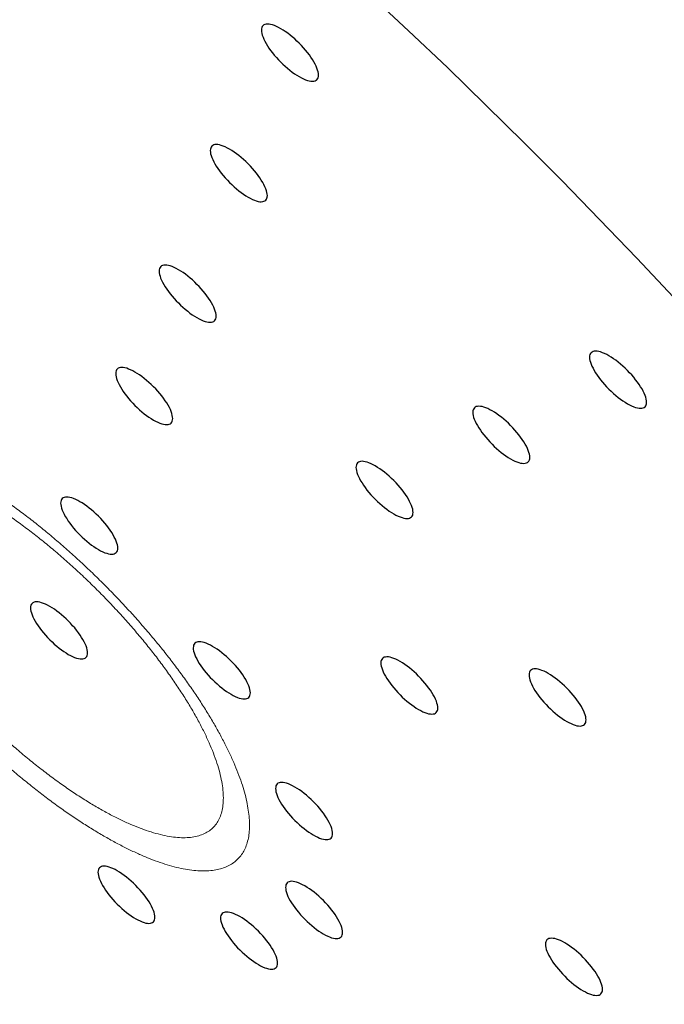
# Model space of a CAD drawing. Header units: millimetres. Extents: x 8 to 495, y 12 to 550.
# Tile 13 of 39: x 428 to 436, y 198 to 211. Entities that reach past the tile are written whole.
import ezdxf

# ---------------------------------------------------------------- set-up
doc = ezdxf.new("R2010")
doc.units = ezdxf.units.MM

msp = doc.modelspace()

# ---------------------------------------------------------------- linework, layer by layer
at = {"color": 8, "linetype": 'Continuous', "lineweight": 0, "flags": 128}
msp.add_lwpolyline([(436.515, 207.719), (436.034, 208.23), (435.547, 208.738), (435.055, 209.241), (434.559, 209.741), (434.058, 210.236), (433.553, 210.726), (433.044, 211.21), (432.532, 211.689)], dxfattribs=at)
at = {"color": 7, "linetype": 'Continuous', "lineweight": 30, "flags": 128}
for points in [[(431.369, 211.236), (431.34, 211.252), (431.313, 211.265), (431.286, 211.277), (431.261, 211.285), (431.237, 211.292), (431.216, 211.295), (431.196, 211.297), (431.178, 211.295), (431.162, 211.291), (431.148, 211.285), (431.137, 211.276), (431.128, 211.265), (431.122, 211.251), (431.118, 211.235), (431.116, 211.217), (431.118, 211.197), (431.122, 211.175), (431.128, 211.152), (431.137, 211.126), (431.148, 211.1), (431.161, 211.072), (431.177, 211.043), (431.195, 211.013), (431.215, 210.983), (431.237, 210.952), (431.26, 210.921), (431.285, 210.891), (431.312, 210.86), (431.34, 210.83), (431.368, 210.8), (431.398, 210.771), (431.428, 210.743), (431.459, 210.717), (431.49, 210.692), (431.521, 210.668), (431.551, 210.646), (431.581, 210.626), (431.611, 210.608), (431.64, 210.593), (431.668, 210.579), (431.694, 210.568), (431.719, 210.559), (431.743, 210.553), (431.765, 210.549), (431.785, 210.548), (431.803, 210.549), (431.819, 210.553), (431.832, 210.56), (431.843, 210.568), (431.852, 210.58), (431.859, 210.593), (431.863, 210.609), (431.864, 210.627), (431.863, 210.647), (431.859, 210.669), (431.852, 210.693), (431.844, 210.718), (431.833, 210.745), (431.819, 210.773), (431.803, 210.801), (431.785, 210.831), (431.765, 210.861), (431.744, 210.892), (431.72, 210.923), (431.695, 210.954), (431.668, 210.985), (431.641, 211.015), (431.612, 211.045), (431.582, 211.073), (431.552, 211.101), (431.521, 211.128), (431.491, 211.153), (431.46, 211.176), (431.429, 211.198), (431.399, 211.218), (431.369, 211.236)], [(430.699, 209.657), (430.67, 209.673), (430.643, 209.687), (430.616, 209.698), (430.591, 209.707), (430.567, 209.713), (430.545, 209.717), (430.525, 209.718), (430.507, 209.717), (430.492, 209.713), (430.478, 209.706), (430.467, 209.697), (430.458, 209.686), (430.452, 209.673), (430.448, 209.657), (430.446, 209.639), (430.448, 209.619), (430.451, 209.597), (430.458, 209.573), (430.466, 209.548), (430.478, 209.521), (430.491, 209.493), (430.507, 209.464), (430.525, 209.435), (430.545, 209.404), (430.567, 209.374), (430.59, 209.343), (430.615, 209.312), (430.642, 209.281), (430.67, 209.251), (430.698, 209.221), (430.728, 209.193), (430.758, 209.165), (430.789, 209.138), (430.82, 209.113), (430.85, 209.09), (430.881, 209.068), (430.911, 209.048), (430.941, 209.03), (430.97, 209.014), (430.998, 209), (431.024, 208.989), (431.049, 208.981), (431.073, 208.974), (431.095, 208.97), (431.115, 208.969), (431.133, 208.971), (431.148, 208.975), (431.162, 208.981), (431.173, 208.99), (431.182, 209.001), (431.189, 209.015), (431.192, 209.031), (431.194, 209.049), (431.192, 209.069), (431.189, 209.091), (431.182, 209.114), (431.174, 209.14), (431.162, 209.166), (431.149, 209.194), (431.133, 209.223), (431.115, 209.253), (431.095, 209.283), (431.073, 209.314), (431.05, 209.344), (431.025, 209.375), (430.998, 209.406), (430.971, 209.436), (430.942, 209.466), (430.912, 209.495), (430.882, 209.523), (430.851, 209.549), (430.82, 209.574), (430.79, 209.598), (430.759, 209.62), (430.729, 209.64), (430.699, 209.657)], [(430.029, 208.079), (430, 208.095), (429.972, 208.108), (429.946, 208.119), (429.921, 208.128), (429.897, 208.134), (429.875, 208.138), (429.855, 208.139), (429.837, 208.138), (429.822, 208.134), (429.808, 208.128), (429.797, 208.119), (429.788, 208.108), (429.781, 208.094), (429.778, 208.078), (429.776, 208.06), (429.778, 208.04), (429.781, 208.018), (429.788, 207.994), (429.796, 207.969), (429.808, 207.943), (429.821, 207.915), (429.837, 207.886), (429.855, 207.856), (429.875, 207.826), (429.897, 207.795), (429.92, 207.764), (429.945, 207.733), (429.972, 207.703), (429.999, 207.672), (430.028, 207.643), (430.058, 207.614), (430.088, 207.586), (430.119, 207.56), (430.15, 207.534), (430.18, 207.511), (430.211, 207.489), (430.241, 207.469), (430.271, 207.451), (430.3, 207.435), (430.327, 207.422), (430.354, 207.411), (430.379, 207.402), (430.403, 207.396), (430.425, 207.392), (430.445, 207.391), (430.463, 207.392), (430.478, 207.396), (430.492, 207.402), (430.503, 207.411), (430.512, 207.423), (430.518, 207.436), (430.522, 207.452), (430.524, 207.47), (430.522, 207.49), (430.519, 207.512), (430.512, 207.536), (430.503, 207.561), (430.492, 207.588), (430.479, 207.615), (430.463, 207.644), (430.445, 207.674), (430.425, 207.704), (430.403, 207.735), (430.38, 207.766), (430.355, 207.797), (430.328, 207.827), (430.3, 207.858), (430.272, 207.887), (430.242, 207.916), (430.212, 207.944), (430.181, 207.97), (430.15, 207.996), (430.12, 208.019), (430.089, 208.041), (430.059, 208.061), (430.029, 208.079)], [(435.668, 206.951), (435.639, 206.967), (435.611, 206.981), (435.585, 206.992), (435.559, 207.001), (435.536, 207.007), (435.514, 207.011), (435.494, 207.012), (435.476, 207.01), (435.46, 207.007), (435.447, 207), (435.435, 206.991), (435.427, 206.98), (435.42, 206.966), (435.416, 206.95), (435.415, 206.932), (435.416, 206.912), (435.42, 206.89), (435.426, 206.867), (435.435, 206.842), (435.446, 206.815), (435.46, 206.787), (435.476, 206.758), (435.493, 206.729), (435.513, 206.698), (435.535, 206.668), (435.559, 206.637), (435.584, 206.606), (435.61, 206.575), (435.638, 206.545), (435.667, 206.515), (435.696, 206.486), (435.727, 206.459), (435.757, 206.432), (435.788, 206.407), (435.819, 206.383), (435.85, 206.361), (435.88, 206.342), (435.91, 206.324), (435.938, 206.308), (435.966, 206.294), (435.993, 206.283), (436.018, 206.274), (436.041, 206.268), (436.063, 206.264), (436.083, 206.263), (436.101, 206.264), (436.117, 206.268), (436.131, 206.275), (436.142, 206.284), (436.151, 206.295), (436.157, 206.309), (436.161, 206.324), (436.162, 206.343), (436.161, 206.363), (436.157, 206.384), (436.151, 206.408), (436.142, 206.433), (436.131, 206.46), (436.117, 206.488), (436.102, 206.517), (436.084, 206.546), (436.064, 206.577), (436.042, 206.607), (436.018, 206.638), (435.993, 206.669), (435.967, 206.7), (435.939, 206.73), (435.91, 206.76), (435.881, 206.789), (435.851, 206.816), (435.82, 206.843), (435.789, 206.868), (435.758, 206.892), (435.728, 206.913), (435.697, 206.933), (435.668, 206.951)], [(429.46, 206.738), (429.431, 206.754), (429.403, 206.767), (429.377, 206.778), (429.352, 206.787), (429.328, 206.793), (429.306, 206.797), (429.286, 206.798), (429.268, 206.797), (429.252, 206.793), (429.239, 206.787), (429.227, 206.778), (429.219, 206.767), (429.212, 206.753), (429.208, 206.737), (429.207, 206.719), (429.208, 206.699), (429.212, 206.677), (429.218, 206.653), (429.227, 206.628), (429.238, 206.602), (429.252, 206.574), (429.268, 206.545), (429.286, 206.515), (429.306, 206.485), (429.327, 206.454), (429.351, 206.423), (429.376, 206.392), (429.402, 206.362), (429.43, 206.331), (429.459, 206.302), (429.489, 206.273), (429.519, 206.245), (429.549, 206.219), (429.58, 206.193), (429.611, 206.17), (429.642, 206.148), (429.672, 206.128), (429.702, 206.11), (429.73, 206.094), (429.758, 206.081), (429.785, 206.07), (429.81, 206.061), (429.833, 206.055), (429.855, 206.051), (429.875, 206.05), (429.893, 206.051), (429.909, 206.055), (429.923, 206.061), (429.934, 206.07), (429.943, 206.082), (429.949, 206.095), (429.953, 206.111), (429.954, 206.129), (429.953, 206.149), (429.949, 206.171), (429.943, 206.195), (429.934, 206.22), (429.923, 206.247), (429.91, 206.274), (429.894, 206.303), (429.876, 206.333), (429.856, 206.363), (429.834, 206.394), (429.811, 206.425), (429.785, 206.456), (429.759, 206.486), (429.731, 206.517), (429.702, 206.546), (429.673, 206.575), (429.643, 206.603), (429.612, 206.629), (429.581, 206.655), (429.55, 206.678), (429.52, 206.7), (429.489, 206.72), (429.46, 206.738)], [(434.138, 206.23), (434.109, 206.245), (434.081, 206.259), (434.055, 206.27), (434.03, 206.279), (434.006, 206.285), (433.984, 206.289), (433.964, 206.29), (433.946, 206.289), (433.93, 206.285), (433.917, 206.279), (433.906, 206.27), (433.897, 206.258), (433.89, 206.245), (433.886, 206.229), (433.885, 206.211), (433.886, 206.191), (433.89, 206.169), (433.896, 206.145), (433.905, 206.12), (433.916, 206.093), (433.93, 206.065), (433.946, 206.037), (433.964, 206.007), (433.984, 205.977), (434.005, 205.946), (434.029, 205.915), (434.054, 205.884), (434.081, 205.853), (434.108, 205.823), (434.137, 205.794), (434.167, 205.765), (434.197, 205.737), (434.228, 205.71), (434.258, 205.685), (434.289, 205.662), (434.32, 205.64), (434.35, 205.62), (434.38, 205.602), (434.409, 205.586), (434.436, 205.573), (434.463, 205.561), (434.488, 205.553), (434.512, 205.546), (434.533, 205.543), (434.553, 205.541), (434.571, 205.543), (434.587, 205.547), (434.601, 205.553), (434.612, 205.562), (434.621, 205.573), (434.627, 205.587), (434.631, 205.603), (434.632, 205.621), (434.631, 205.641), (434.627, 205.663), (434.621, 205.686), (434.612, 205.712), (434.601, 205.738), (434.588, 205.766), (434.572, 205.795), (434.554, 205.825), (434.534, 205.855), (434.512, 205.886), (434.489, 205.917), (434.464, 205.948), (434.437, 205.978), (434.409, 206.008), (434.381, 206.038), (434.351, 206.067), (434.321, 206.095), (434.29, 206.121), (434.259, 206.146), (434.228, 206.17), (434.198, 206.192), (434.168, 206.212), (434.138, 206.23)], [(432.608, 205.508), (432.579, 205.524), (432.552, 205.537), (432.525, 205.548), (432.5, 205.557), (432.476, 205.564), (432.454, 205.567), (432.434, 205.569), (432.416, 205.567), (432.401, 205.563), (432.387, 205.557), (432.376, 205.548), (432.367, 205.537), (432.361, 205.523), (432.357, 205.507), (432.355, 205.489), (432.357, 205.469), (432.36, 205.447), (432.367, 205.423), (432.375, 205.398), (432.387, 205.372), (432.4, 205.344), (432.416, 205.315), (432.434, 205.285), (432.454, 205.255), (432.476, 205.224), (432.499, 205.193), (432.524, 205.162), (432.551, 205.132), (432.579, 205.101), (432.607, 205.072), (432.637, 205.043), (432.667, 205.015), (432.698, 204.989), (432.729, 204.964), (432.759, 204.94), (432.79, 204.918), (432.82, 204.898), (432.85, 204.88), (432.879, 204.865), (432.906, 204.851), (432.933, 204.84), (432.958, 204.831), (432.982, 204.825), (433.004, 204.821), (433.024, 204.82), (433.042, 204.821), (433.057, 204.825), (433.071, 204.831), (433.082, 204.84), (433.091, 204.852), (433.098, 204.865), (433.101, 204.881), (433.103, 204.899), (433.101, 204.919), (433.098, 204.941), (433.091, 204.965), (433.083, 204.99), (433.071, 205.017), (433.058, 205.044), (433.042, 205.073), (433.024, 205.103), (433.004, 205.133), (432.982, 205.164), (432.959, 205.195), (432.934, 205.226), (432.907, 205.257), (432.88, 205.287), (432.851, 205.316), (432.821, 205.345), (432.791, 205.373), (432.76, 205.4), (432.729, 205.425), (432.699, 205.448), (432.668, 205.47), (432.638, 205.49), (432.608, 205.508)], [(428.739, 205.04), (428.71, 205.056), (428.683, 205.07), (428.656, 205.081), (428.631, 205.09), (428.607, 205.096), (428.586, 205.1), (428.566, 205.101), (428.548, 205.1), (428.532, 205.096), (428.518, 205.089), (428.507, 205.08), (428.498, 205.069), (428.492, 205.055), (428.488, 205.04), (428.486, 205.022), (428.488, 205.002), (428.492, 204.98), (428.498, 204.956), (428.507, 204.931), (428.518, 204.904), (428.531, 204.876), (428.547, 204.847), (428.565, 204.818), (428.585, 204.787), (428.607, 204.757), (428.63, 204.726), (428.655, 204.695), (428.682, 204.664), (428.71, 204.634), (428.738, 204.604), (428.768, 204.576), (428.798, 204.548), (428.829, 204.521), (428.86, 204.496), (428.891, 204.472), (428.921, 204.451), (428.951, 204.431), (428.981, 204.413), (429.01, 204.397), (429.038, 204.383), (429.064, 204.372), (429.089, 204.364), (429.113, 204.357), (429.135, 204.353), (429.155, 204.352), (429.173, 204.354), (429.189, 204.357), (429.202, 204.364), (429.213, 204.373), (429.222, 204.384), (429.229, 204.398), (429.233, 204.414), (429.234, 204.432), (429.233, 204.452), (429.229, 204.474), (429.222, 204.497), (429.214, 204.523), (429.203, 204.549), (429.189, 204.577), (429.173, 204.606), (429.155, 204.635), (429.135, 204.666), (429.114, 204.696), (429.09, 204.727), (429.065, 204.758), (429.038, 204.789), (429.011, 204.819), (428.982, 204.849), (428.952, 204.878), (428.922, 204.905), (428.891, 204.932), (428.861, 204.957), (428.83, 204.981), (428.799, 205.003), (428.769, 205.023), (428.739, 205.04)], [(428.112, 203.558), (428.123, 203.531), (428.136, 203.504), (428.152, 203.475), (428.17, 203.445), (428.19, 203.415), (428.212, 203.384), (428.235, 203.353), (428.26, 203.322), (428.287, 203.292), (428.315, 203.261), (428.343, 203.232), (428.373, 203.203), (428.403, 203.175), (428.434, 203.149), (428.465, 203.123), (428.496, 203.1), (428.526, 203.078), (428.557, 203.058), (428.586, 203.04), (428.615, 203.024), (428.643, 203.011), (428.669, 203), (428.694, 202.991), (428.718, 202.985), (428.74, 202.981), (428.76, 202.98), (428.778, 202.981), (428.794, 202.985), (428.807, 202.991), (428.818, 203), (428.827, 203.011), (428.834, 203.025), (428.838, 203.041), (428.839, 203.059), (428.838, 203.079), (428.834, 203.101), (428.828, 203.125), (428.819, 203.15), (428.808, 203.176), (428.794, 203.204), (428.778, 203.233), (428.76, 203.263), (428.74, 203.293), (428.719, 203.324), (428.695, 203.355), (428.67, 203.386), (428.643, 203.416), (428.616, 203.447), (428.587, 203.476), (428.557, 203.505), (428.527, 203.533), (428.496, 203.559), (428.466, 203.585), (428.435, 203.608), (428.404, 203.63), (428.374, 203.65), (428.344, 203.668), (428.315, 203.684), (428.288, 203.697), (428.261, 203.708), (428.236, 203.717), (428.212, 203.723), (428.191, 203.727), (428.171, 203.728), (428.153, 203.727), (428.137, 203.723), (428.123, 203.717), (428.112, 203.708), (428.103, 203.696), (428.097, 203.683), (428.093, 203.667), (428.092, 203.649), (428.093, 203.629), (428.097, 203.607), (428.103, 203.583), (428.112, 203.558)], [(430.476, 203.145), (430.447, 203.16), (430.419, 203.174), (430.393, 203.185), (430.368, 203.194), (430.344, 203.2), (430.322, 203.204), (430.302, 203.205), (430.284, 203.204), (430.268, 203.2), (430.255, 203.194), (430.244, 203.185), (430.235, 203.173), (430.228, 203.16), (430.225, 203.144), (430.223, 203.126), (430.224, 203.106), (430.228, 203.084), (430.235, 203.06), (430.243, 203.035), (430.254, 203.008), (430.268, 202.98), (430.284, 202.952), (430.302, 202.922), (430.322, 202.892), (430.343, 202.861), (430.367, 202.83), (430.392, 202.799), (430.419, 202.768), (430.446, 202.738), (430.475, 202.709), (430.505, 202.68), (430.535, 202.652), (430.566, 202.625), (430.596, 202.6), (430.627, 202.577), (430.658, 202.555), (430.688, 202.535), (430.718, 202.517), (430.747, 202.501), (430.774, 202.488), (430.801, 202.476), (430.826, 202.468), (430.85, 202.461), (430.871, 202.458), (430.891, 202.456), (430.909, 202.458), (430.925, 202.462), (430.939, 202.468), (430.95, 202.477), (430.959, 202.488), (430.965, 202.502), (430.969, 202.518), (430.971, 202.536), (430.969, 202.556), (430.965, 202.578), (430.959, 202.601), (430.95, 202.627), (430.939, 202.653), (430.926, 202.681), (430.91, 202.71), (430.892, 202.74), (430.872, 202.77), (430.85, 202.801), (430.827, 202.832), (430.802, 202.863), (430.775, 202.893), (430.747, 202.923), (430.719, 202.953), (430.689, 202.982), (430.659, 203.01), (430.628, 203.036), (430.597, 203.061), (430.566, 203.085), (430.536, 203.107), (430.506, 203.127), (430.476, 203.145)], [(432.933, 202.946), (432.904, 202.962), (432.877, 202.976), (432.85, 202.987), (432.825, 202.996), (432.801, 203.002), (432.779, 203.006), (432.76, 203.007), (432.742, 203.005), (432.726, 203.002), (432.712, 202.995), (432.701, 202.986), (432.692, 202.975), (432.686, 202.961), (432.682, 202.945), (432.68, 202.927), (432.682, 202.907), (432.685, 202.885), (432.692, 202.862), (432.701, 202.837), (432.712, 202.81), (432.725, 202.782), (432.741, 202.753), (432.759, 202.724), (432.779, 202.693), (432.801, 202.663), (432.824, 202.632), (432.849, 202.601), (432.876, 202.57), (432.904, 202.54), (432.932, 202.51), (432.962, 202.481), (432.992, 202.454), (433.023, 202.427), (433.054, 202.402), (433.085, 202.378), (433.115, 202.356), (433.145, 202.337), (433.175, 202.319), (433.204, 202.303), (433.232, 202.289), (433.258, 202.278), (433.283, 202.269), (433.307, 202.263), (433.329, 202.259), (433.349, 202.258), (433.367, 202.259), (433.383, 202.263), (433.396, 202.27), (433.407, 202.279), (433.416, 202.29), (433.423, 202.304), (433.426, 202.319), (433.428, 202.337), (433.427, 202.358), (433.423, 202.379), (433.416, 202.403), (433.408, 202.428), (433.396, 202.455), (433.383, 202.483), (433.367, 202.512), (433.349, 202.541), (433.329, 202.572), (433.307, 202.602), (433.284, 202.633), (433.259, 202.664), (433.232, 202.695), (433.205, 202.725), (433.176, 202.755), (433.146, 202.784), (433.116, 202.811), (433.085, 202.838), (433.055, 202.863), (433.024, 202.887), (432.993, 202.908), (432.963, 202.928), (432.933, 202.946)], [(434.874, 202.79), (434.846, 202.805), (434.818, 202.819), (434.791, 202.83), (434.766, 202.839), (434.743, 202.845), (434.721, 202.849), (434.701, 202.85), (434.683, 202.849), (434.667, 202.845), (434.653, 202.838), (434.642, 202.83), (434.633, 202.818), (434.627, 202.805), (434.623, 202.789), (434.622, 202.771), (434.623, 202.751), (434.627, 202.729), (434.633, 202.705), (434.642, 202.68), (434.653, 202.653), (434.667, 202.625), (434.682, 202.597), (434.7, 202.567), (434.72, 202.537), (434.742, 202.506), (434.765, 202.475), (434.791, 202.444), (434.817, 202.413), (434.845, 202.383), (434.874, 202.353), (434.903, 202.325), (434.933, 202.297), (434.964, 202.27), (434.995, 202.245), (435.026, 202.222), (435.056, 202.2), (435.087, 202.18), (435.116, 202.162), (435.145, 202.146), (435.173, 202.133), (435.199, 202.121), (435.225, 202.113), (435.248, 202.106), (435.27, 202.103), (435.29, 202.101), (435.308, 202.103), (435.324, 202.107), (435.337, 202.113), (435.349, 202.122), (435.357, 202.133), (435.364, 202.147), (435.368, 202.163), (435.369, 202.181), (435.368, 202.201), (435.364, 202.223), (435.358, 202.246), (435.349, 202.272), (435.338, 202.298), (435.324, 202.326), (435.308, 202.355), (435.29, 202.385), (435.271, 202.415), (435.249, 202.446), (435.225, 202.477), (435.2, 202.507), (435.174, 202.538), (435.146, 202.568), (435.117, 202.598), (435.087, 202.627), (435.057, 202.655), (435.027, 202.681), (434.996, 202.706), (434.965, 202.73), (434.934, 202.752), (434.904, 202.772), (434.874, 202.79)], [(431.554, 201.302), (431.525, 201.318), (431.498, 201.331), (431.471, 201.342), (431.446, 201.351), (431.422, 201.358), (431.401, 201.361), (431.381, 201.363), (431.363, 201.361), (431.347, 201.357), (431.333, 201.351), (431.322, 201.342), (431.313, 201.331), (431.307, 201.317), (431.303, 201.301), (431.301, 201.283), (431.303, 201.263), (431.307, 201.241), (431.313, 201.217), (431.322, 201.192), (431.333, 201.166), (431.346, 201.138), (431.362, 201.109), (431.38, 201.079), (431.4, 201.049), (431.422, 201.018), (431.445, 200.987), (431.47, 200.956), (431.497, 200.926), (431.525, 200.895), (431.553, 200.866), (431.583, 200.837), (431.613, 200.809), (431.644, 200.783), (431.675, 200.758), (431.706, 200.734), (431.736, 200.712), (431.766, 200.692), (431.796, 200.674), (431.825, 200.659), (431.853, 200.645), (431.879, 200.634), (431.904, 200.625), (431.928, 200.619), (431.95, 200.615), (431.97, 200.614), (431.988, 200.615), (432.004, 200.619), (432.017, 200.625), (432.028, 200.634), (432.037, 200.646), (432.044, 200.659), (432.047, 200.675), (432.049, 200.693), (432.048, 200.713), (432.044, 200.735), (432.037, 200.759), (432.029, 200.784), (432.018, 200.811), (432.004, 200.838), (431.988, 200.867), (431.97, 200.897), (431.95, 200.927), (431.929, 200.958), (431.905, 200.989), (431.88, 201.02), (431.853, 201.051), (431.826, 201.081), (431.797, 201.11), (431.767, 201.139), (431.737, 201.167), (431.706, 201.194), (431.676, 201.219), (431.645, 201.242), (431.614, 201.264), (431.584, 201.284), (431.554, 201.302)], [(429.228, 200.205), (429.199, 200.22), (429.171, 200.234), (429.145, 200.245), (429.12, 200.254), (429.096, 200.26), (429.074, 200.264), (429.054, 200.265), (429.036, 200.264), (429.02, 200.26), (429.007, 200.253), (428.996, 200.245), (428.987, 200.233), (428.98, 200.22), (428.976, 200.204), (428.975, 200.186), (428.976, 200.166), (428.98, 200.144), (428.987, 200.12), (428.995, 200.095), (429.006, 200.068), (429.02, 200.04), (429.036, 200.012), (429.054, 199.982), (429.074, 199.952), (429.095, 199.921), (429.119, 199.89), (429.144, 199.859), (429.171, 199.828), (429.198, 199.798), (429.227, 199.768), (429.257, 199.74), (429.287, 199.712), (429.318, 199.685), (429.348, 199.66), (429.379, 199.637), (429.41, 199.615), (429.44, 199.595), (429.47, 199.577), (429.499, 199.561), (429.526, 199.548), (429.553, 199.536), (429.578, 199.528), (429.602, 199.521), (429.623, 199.518), (429.643, 199.516), (429.661, 199.518), (429.677, 199.522), (429.691, 199.528), (429.702, 199.537), (429.711, 199.548), (429.717, 199.562), (429.721, 199.578), (429.722, 199.596), (429.721, 199.616), (429.717, 199.638), (429.711, 199.661), (429.702, 199.687), (429.691, 199.713), (429.678, 199.741), (429.662, 199.77), (429.644, 199.8), (429.624, 199.83), (429.602, 199.861), (429.579, 199.892), (429.554, 199.922), (429.527, 199.953), (429.499, 199.983), (429.471, 200.013), (429.441, 200.042), (429.411, 200.07), (429.38, 200.096), (429.349, 200.121), (429.318, 200.145), (429.288, 200.167), (429.258, 200.187), (429.228, 200.205)], [(431.685, 200.006), (431.656, 200.022), (431.629, 200.036), (431.602, 200.047), (431.577, 200.056), (431.553, 200.062), (431.531, 200.066), (431.511, 200.067), (431.494, 200.065), (431.478, 200.062), (431.464, 200.055), (431.453, 200.046), (431.444, 200.035), (431.438, 200.021), (431.434, 200.005), (431.432, 199.987), (431.434, 199.967), (431.437, 199.945), (431.444, 199.922), (431.453, 199.896), (431.464, 199.87), (431.477, 199.842), (431.493, 199.813), (431.511, 199.784), (431.531, 199.753), (431.553, 199.723), (431.576, 199.692), (431.601, 199.661), (431.628, 199.63), (431.656, 199.6), (431.684, 199.57), (431.714, 199.541), (431.744, 199.514), (431.775, 199.487), (431.806, 199.462), (431.837, 199.438), (431.867, 199.416), (431.897, 199.396), (431.927, 199.379), (431.956, 199.363), (431.984, 199.349), (432.01, 199.338), (432.035, 199.329), (432.059, 199.323), (432.081, 199.319), (432.101, 199.318), (432.119, 199.319), (432.135, 199.323), (432.148, 199.33), (432.159, 199.339), (432.168, 199.35), (432.175, 199.364), (432.178, 199.379), (432.18, 199.397), (432.179, 199.417), (432.175, 199.439), (432.168, 199.463), (432.16, 199.488), (432.148, 199.515), (432.135, 199.543), (432.119, 199.572), (432.101, 199.601), (432.081, 199.632), (432.059, 199.662), (432.036, 199.693), (432.011, 199.724), (431.984, 199.755), (431.957, 199.785), (431.928, 199.815), (431.898, 199.843), (431.868, 199.871), (431.837, 199.898), (431.807, 199.923), (431.776, 199.947), (431.745, 199.968), (431.715, 199.988), (431.685, 200.006)], [(430.834, 199.605), (430.805, 199.62), (430.777, 199.634), (430.751, 199.645), (430.725, 199.654), (430.702, 199.66), (430.68, 199.664), (430.66, 199.665), (430.642, 199.664), (430.626, 199.66), (430.613, 199.653), (430.601, 199.645), (430.592, 199.633), (430.586, 199.62), (430.582, 199.604), (430.581, 199.586), (430.582, 199.566), (430.586, 199.544), (430.592, 199.52), (430.601, 199.495), (430.612, 199.468), (430.626, 199.44), (430.642, 199.412), (430.659, 199.382), (430.679, 199.352), (430.701, 199.321), (430.725, 199.29), (430.75, 199.259), (430.776, 199.228), (430.804, 199.198), (430.833, 199.168), (430.862, 199.14), (430.893, 199.112), (430.923, 199.085), (430.954, 199.06), (430.985, 199.037), (431.016, 199.015), (431.046, 198.995), (431.076, 198.977), (431.104, 198.961), (431.132, 198.948), (431.159, 198.936), (431.184, 198.928), (431.207, 198.921), (431.229, 198.918), (431.249, 198.916), (431.267, 198.918), (431.283, 198.922), (431.297, 198.928), (431.308, 198.937), (431.317, 198.948), (431.323, 198.962), (431.327, 198.978), (431.328, 198.996), (431.327, 199.016), (431.323, 199.038), (431.317, 199.061), (431.308, 199.087), (431.297, 199.113), (431.283, 199.141), (431.268, 199.17), (431.25, 199.2), (431.23, 199.23), (431.208, 199.261), (431.184, 199.292), (431.159, 199.322), (431.133, 199.353), (431.105, 199.383), (431.076, 199.413), (431.047, 199.442), (431.017, 199.47), (430.986, 199.496), (430.955, 199.521), (430.924, 199.545), (430.894, 199.567), (430.863, 199.587), (430.834, 199.605)], [(435.09, 199.261), (435.061, 199.277), (435.033, 199.29), (435.007, 199.301), (434.982, 199.31), (434.958, 199.317), (434.936, 199.32), (434.916, 199.322), (434.898, 199.32), (434.882, 199.316), (434.869, 199.31), (434.857, 199.301), (434.849, 199.29), (434.842, 199.276), (434.838, 199.26), (434.837, 199.242), (434.838, 199.222), (434.842, 199.2), (434.848, 199.176), (434.857, 199.151), (434.868, 199.125), (434.882, 199.097), (434.898, 199.068), (434.916, 199.038), (434.935, 199.008), (434.957, 198.977), (434.981, 198.946), (435.006, 198.915), (435.032, 198.885), (435.06, 198.854), (435.089, 198.825), (435.119, 198.796), (435.149, 198.768), (435.179, 198.742), (435.21, 198.717), (435.241, 198.693), (435.272, 198.671), (435.302, 198.651), (435.332, 198.633), (435.36, 198.618), (435.388, 198.604), (435.415, 198.593), (435.44, 198.584), (435.463, 198.578), (435.485, 198.574), (435.505, 198.573), (435.523, 198.574), (435.539, 198.578), (435.553, 198.584), (435.564, 198.593), (435.573, 198.605), (435.579, 198.618), (435.583, 198.634), (435.584, 198.652), (435.583, 198.672), (435.579, 198.694), (435.573, 198.718), (435.564, 198.743), (435.553, 198.77), (435.54, 198.797), (435.524, 198.826), (435.506, 198.856), (435.486, 198.886), (435.464, 198.917), (435.441, 198.948), (435.415, 198.979), (435.389, 199.01), (435.361, 199.04), (435.332, 199.069), (435.303, 199.098), (435.273, 199.126), (435.242, 199.153), (435.211, 199.178), (435.18, 199.201), (435.15, 199.223), (435.119, 199.243), (435.09, 199.261)]]:
    msp.add_lwpolyline(points, dxfattribs=at)
at = {"color": 7, "linetype": 'Continuous', "lineweight": 30}
for points, knots in [([(454.98, 187.43), (454.992, 187.443), (455.041, 187.49), (455.12, 187.576), (455.218, 187.69), (455.318, 187.817), (455.419, 187.958), (455.52, 188.115), (455.615, 188.278), (455.702, 188.448), (455.786, 188.632), (455.866, 188.83), (455.94, 189.044), (456.005, 189.267), (456.062, 189.496), (456.11, 189.734), (456.146, 189.963), (456.172, 190.183), (456.191, 190.391), (456.204, 190.604), (456.212, 190.822), (456.213, 191.045), (456.209, 191.272), (456.198, 191.505), (456.181, 191.764), (456.153, 192.051), (456.114, 192.369), (456.066, 192.693), (456.007, 193.025), (455.939, 193.365), (455.861, 193.712), (455.774, 194.065), (455.684, 194.397), (455.596, 194.704), (455.51, 194.985), (455.418, 195.27), (455.322, 195.559), (455.219, 195.851), (455.111, 196.147), (454.998, 196.446), (454.882, 196.739), (454.766, 197.025), (454.65, 197.303), (454.511, 197.624), (454.349, 197.99), (454.16, 198.4), (453.962, 198.815), (453.754, 199.236), (453.537, 199.664), (453.309, 200.098), (453.073, 200.536), (452.828, 200.979), (452.573, 201.426), (452.31, 201.877), (452.038, 202.332), (451.776, 202.761), (451.524, 203.164), (451.286, 203.54), (451.041, 203.917), (450.792, 204.296), (450.536, 204.679), (450.272, 205.067), (450.001, 205.459), (449.724, 205.853), (449.443, 206.247), (449.145, 206.659), (448.829, 207.089), (448.494, 207.536), (448.153, 207.984), (447.806, 208.433), (447.454, 208.881), (447.119, 209.3), (446.804, 209.691), (446.507, 210.053), (446.208, 210.414), (445.905, 210.776), (445.598, 211.137), (445.288, 211.498), (444.975, 211.859), (444.629, 212.252), (444.25, 212.678), (443.836, 213.136), (443.418, 213.592), (442.993, 214.047), (442.564, 214.503), (442.128, 214.957), (441.689, 215.409), (441.246, 215.858), (440.798, 216.306), (440.345, 216.751), (439.89, 217.193), (439.462, 217.603), (439.06, 217.982), (438.685, 218.331), (438.31, 218.677), (437.933, 219.02), (437.528, 219.384), (437.095, 219.768), (436.634, 220.171), (436.172, 220.569), (435.707, 220.964), (435.239, 221.354), (434.769, 221.741), (434.298, 222.122), (433.826, 222.498), (433.353, 222.868), (432.879, 223.233), (432.405, 223.592), (431.962, 223.921), (431.549, 224.223), (431.167, 224.499), (430.786, 224.77), (430.406, 225.036), (429.999, 225.315), (429.568, 225.608), (429.111, 225.91), (428.656, 226.206), (428.203, 226.495), (427.751, 226.776), (427.3, 227.05), (426.853, 227.317), (426.444, 227.554), (426.073, 227.764), (425.739, 227.95), (425.408, 228.131), (425.078, 228.307), (424.749, 228.478), (424.423, 228.645), (424.099, 228.806), (423.789, 228.957), (423.491, 229.099), (423.206, 229.231), (422.881, 229.377), (422.517, 229.537), (422.117, 229.705), (421.722, 229.864), (421.331, 230.014), (420.944, 230.156), (420.563, 230.288), (420.187, 230.411), (419.847, 230.516), (419.54, 230.604), (419.267, 230.678), (418.997, 230.747), (418.731, 230.81), (418.468, 230.867), (418.209, 230.919), (417.954, 230.966), (417.711, 231.005), (417.48, 231.038), (417.261, 231.065), (417.013, 231.091), (416.738, 231.113), (416.44, 231.128), (416.149, 231.133), (415.865, 231.128), (415.588, 231.113), (415.319, 231.089), (415.057, 231.055), (414.824, 231.015), (414.617, 230.971), (414.435, 230.925), (414.258, 230.874), (414.085, 230.817), (413.917, 230.755), (413.754, 230.686), (413.596, 230.613), (413.448, 230.536), (413.31, 230.456), (413.18, 230.375), (413.037, 230.277), (412.883, 230.159), (412.733, 230.032), (412.644, 229.944), (412.606, 229.907)], [0, 0, 0, 0, 0.001627, 0.006223, 0.01082, 0.015416, 0.021039, 0.026663, 0.032288, 0.037912, 0.043534, 0.049885, 0.056239, 0.062593, 0.068948, 0.075302, 0.081652, 0.086785, 0.091919, 0.097052, 0.102185, 0.10734, 0.112495, 0.11765, 0.122804, 0.129411, 0.136019, 0.142627, 0.149234, 0.155886, 0.16254, 0.169195, 0.175847, 0.180906, 0.185966, 0.191025, 0.196084, 0.201163, 0.206244, 0.211324, 0.216403, 0.220999, 0.225596, 0.230192, 0.236764, 0.243337, 0.249911, 0.256482, 0.263168, 0.269856, 0.276543, 0.283229, 0.289962, 0.296697, 0.303433, 0.310166, 0.315648, 0.321131, 0.326615, 0.332098, 0.33758, 0.343203, 0.348827, 0.354451, 0.360075, 0.365698, 0.372049, 0.378402, 0.384757, 0.391112, 0.397465, 0.403816, 0.408949, 0.414083, 0.419216, 0.424349, 0.429503, 0.434659, 0.439814, 0.444968, 0.451574, 0.458181, 0.464788, 0.471394, 0.47808, 0.484768, 0.491456, 0.498142, 0.504876, 0.511611, 0.518347, 0.525081, 0.530535, 0.53599, 0.541446, 0.546902, 0.552356, 0.558962, 0.565569, 0.572176, 0.578782, 0.585468, 0.592156, 0.598843, 0.605529, 0.612263, 0.618999, 0.625734, 0.632468, 0.637923, 0.643378, 0.648834, 0.654289, 0.659743, 0.666358, 0.672973, 0.679589, 0.686203, 0.692864, 0.699526, 0.706188, 0.712848, 0.717908, 0.722969, 0.728029, 0.733089, 0.738169, 0.74325, 0.748331, 0.753412, 0.757985, 0.762558, 0.767131, 0.773746, 0.780361, 0.786977, 0.793591, 0.800252, 0.806914, 0.813576, 0.820236, 0.825296, 0.830357, 0.835417, 0.840477, 0.845557, 0.850638, 0.855719, 0.8608, 0.865373, 0.869946, 0.874519, 0.881126, 0.887734, 0.894342, 0.900949, 0.907601, 0.914256, 0.92091, 0.927562, 0.932621, 0.937681, 0.94274, 0.947799, 0.952879, 0.957959, 0.963039, 0.968118, 0.972714, 0.977311, 0.981907, 0.988479, 0.995052, 1, 1, 1, 1]), ([(407.043, 221.435), (407.042, 221.432), (407.039, 221.371), (407.034, 221.254), (407.029, 221.082), (407.027, 220.908), (407.028, 220.732), (407.032, 220.555), (407.038, 220.375), (407.048, 220.194), (407.06, 220.011), (407.076, 219.826), (407.094, 219.64), (407.115, 219.453), (407.139, 219.263), (407.166, 219.073), (407.196, 218.881), (407.228, 218.688), (407.263, 218.494), (407.301, 218.298), (407.342, 218.102), (407.385, 217.905), (407.432, 217.706), (407.48, 217.507), (407.532, 217.307), (407.585, 217.106), (407.642, 216.904), (407.701, 216.702), (407.762, 216.499), (407.826, 216.295), (407.892, 216.091), (407.96, 215.885), (408.031, 215.679), (408.104, 215.473), (408.18, 215.266), (408.257, 215.058), (408.337, 214.85), (408.419, 214.641), (408.504, 214.432), (408.59, 214.221), (408.679, 214.011), (408.77, 213.8), (408.863, 213.588), (408.958, 213.376), (409.055, 213.163), (409.154, 212.95), (409.255, 212.736), (409.359, 212.521), (409.464, 212.307), (409.571, 212.091), (409.681, 211.876), (409.792, 211.659), (409.905, 211.443), (410.02, 211.225), (410.137, 211.008), (410.256, 210.79), (410.377, 210.571), (410.5, 210.352), (410.624, 210.133), (410.751, 209.913), (410.879, 209.693), (411.009, 209.473), (411.141, 209.252), (411.275, 209.031), (411.41, 208.81), (411.548, 208.588), (411.687, 208.366), (411.827, 208.144), (411.97, 207.922), (412.114, 207.699), (412.26, 207.476), (412.407, 207.253), (412.556, 207.03), (412.707, 206.806), (412.859, 206.583), (413.013, 206.359), (413.169, 206.135), (413.326, 205.911), (413.485, 205.687), (413.645, 205.462), (413.807, 205.238), (413.97, 205.014), (414.135, 204.79), (414.301, 204.565), (414.469, 204.341), (414.638, 204.117), (414.809, 203.892), (414.981, 203.668), (415.154, 203.444), (415.329, 203.22), (415.505, 202.996), (415.683, 202.773), (415.862, 202.549), (416.042, 202.326), (416.223, 202.103), (416.406, 201.88), (416.59, 201.658), (416.775, 201.435), (416.962, 201.213), (417.15, 200.991), (417.338, 200.77), (417.528, 200.549), (417.72, 200.328), (417.912, 200.108), (418.105, 199.888), (418.3, 199.669), (418.495, 199.45), (418.692, 199.231), (418.89, 199.013), (419.088, 198.796), (419.288, 198.579), (419.489, 198.362), (419.69, 198.146), (419.893, 197.931), (420.096, 197.716), (420.3, 197.502), (420.506, 197.289), (420.712, 197.076), (420.919, 196.864), (421.126, 196.653), (421.335, 196.443), (421.544, 196.233), (421.754, 196.024), (421.965, 195.816), (422.176, 195.608), (422.389, 195.402), (422.602, 195.196), (422.815, 194.991), (423.029, 194.787), (423.244, 194.584), (423.459, 194.382), (423.675, 194.181), (423.892, 193.981), (424.109, 193.782), (424.326, 193.584), (424.544, 193.387), (424.763, 193.191), (424.982, 192.996), (425.201, 192.802), (425.421, 192.609), (425.641, 192.418), (425.862, 192.227), (426.083, 192.038), (426.304, 191.85), (426.525, 191.663), (426.747, 191.477), (426.969, 191.293), (427.192, 191.11), (427.414, 190.928), (427.637, 190.747), (427.86, 190.568), (428.083, 190.39), (428.306, 190.213), (428.53, 190.038), (428.753, 189.864), (428.977, 189.692), (429.201, 189.52), (429.424, 189.351), (429.648, 189.183), (429.872, 189.016), (430.096, 188.851), (430.32, 188.687), (430.543, 188.525), (430.767, 188.364), (430.991, 188.205), (431.214, 188.047), (431.438, 187.891), (431.661, 187.737), (431.884, 187.584), (432.107, 187.433), (432.33, 187.284), (432.552, 187.136), (432.775, 186.989), (432.997, 186.845), (433.219, 186.702), (433.44, 186.561), (433.662, 186.422), (433.883, 186.284), (434.104, 186.148), (434.324, 186.014), (434.544, 185.882), (434.764, 185.752), (434.963, 185.635), (435.088, 185.563), (435.14, 185.533)], [0, 0, 0, 0, 0.0003534, 0.0057129, 0.0111165, 0.0165625, 0.0220492, 0.0275748, 0.0331369, 0.0387331, 0.044361, 0.0500177, 0.0557005, 0.0614066, 0.0671332, 0.0728776, 0.078637, 0.0844089, 0.0901908, 0.0959804, 0.1017756, 0.1075745, 0.1133752, 0.1191759, 0.124975, 0.1307713, 0.1365637, 0.1423514, 0.1481334, 0.1539093, 0.1596784, 0.1654402, 0.1711945, 0.176941, 0.1826794, 0.1884096, 0.1941315, 0.199845, 0.2055502, 0.211247, 0.2169356, 0.222616, 0.2282883, 0.2339526, 0.239609, 0.2452578, 0.250899, 0.2565328, 0.2621595, 0.267779, 0.2733917, 0.2789977, 0.2845972, 0.2901903, 0.2957773, 0.3013582, 0.3069333, 0.3125027, 0.3180667, 0.3236253, 0.3291787, 0.3347272, 0.3402707, 0.3458096, 0.3513438, 0.3568737, 0.3623992, 0.3679207, 0.3734381, 0.3789516, 0.3844613, 0.3899674, 0.39547, 0.4009692, 0.4064651, 0.4119579, 0.4174475, 0.4229342, 0.428418, 0.4338991, 0.4393775, 0.4448533, 0.4503266, 0.4557975, 0.4612661, 0.4667325, 0.4721967, 0.4776589, 0.4831191, 0.4885774, 0.4940339, 0.4994886, 0.5049416, 0.510393, 0.5158428, 0.5212912, 0.5267382, 0.5321838, 0.5376281, 0.5430712, 0.5485131, 0.553954, 0.5593937, 0.5648325, 0.5702704, 0.5757074, 0.5811436, 0.586579, 0.5920137, 0.5974477, 0.6028812, 0.6083141, 0.6137465, 0.6191785, 0.62461, 0.6300412, 0.6354722, 0.6409028, 0.6463333, 0.6517637, 0.6571939, 0.6626241, 0.6680543, 0.6734846, 0.6789149, 0.6843454, 0.6897761, 0.6952069, 0.7006381, 0.7060697, 0.7115016, 0.7169339, 0.7223667, 0.7278001, 0.7332341, 0.7386687, 0.744104, 0.7495401, 0.754977, 0.7604147, 0.7658534, 0.771293, 0.7767337, 0.7821755, 0.7876184, 0.7930625, 0.7985079, 0.8039547, 0.8094028, 0.8148524, 0.8203036, 0.8257563, 0.8312107, 0.8366669, 0.8421249, 0.8475847, 0.8530465, 0.8585104, 0.8639764, 0.8694446, 0.874915, 0.8803879, 0.8858632, 0.891341, 0.8968215, 0.9023047, 0.9077908, 0.9132798, 0.9187718, 0.924267, 0.9297655, 0.9352673, 0.9407725, 0.9462814, 0.951794, 0.9573105, 0.9628309, 0.9683554, 0.9738841, 0.9794173, 0.9849549, 0.9904972, 0.9960443, 1, 1, 1, 1])]:
    msp.add_open_spline(points, degree=3, knots=knots, dxfattribs=at)
at = {"color": 8, "linetype": 'Continuous', "lineweight": 0}
msp.add_open_spline([(429.053, 200.66), (429.002, 200.689), (428.902, 200.748), (428.749, 200.846), (428.593, 200.95), (428.436, 201.061), (428.278, 201.178), (428.12, 201.301), (427.962, 201.429), (427.804, 201.562), (427.648, 201.7), (427.492, 201.842), (427.339, 201.988), (427.188, 202.137), (427.041, 202.289), (426.897, 202.443), (426.757, 202.599), (426.622, 202.756), (426.49, 202.914), (426.364, 203.073), (426.244, 203.232), (426.13, 203.39), (426.022, 203.546), (425.921, 203.701), (425.827, 203.854), (425.739, 204.004), (425.66, 204.152), (425.588, 204.296), (425.524, 204.436), (425.469, 204.571), (425.422, 204.701), (425.384, 204.826), (425.354, 204.946), (425.333, 205.06), (425.321, 205.167), (425.317, 205.267), (425.323, 205.361), (425.337, 205.447), (425.36, 205.525), (425.392, 205.596), (425.433, 205.658), (425.482, 205.713), (425.54, 205.758), (425.605, 205.796), (425.679, 205.824), (425.76, 205.844), (425.849, 205.855), (425.945, 205.857), (426.048, 205.85), (426.158, 205.834), (426.274, 205.809), (426.395, 205.776), (426.522, 205.734), (426.655, 205.683), (426.792, 205.624), (426.933, 205.557), (427.078, 205.483), (427.226, 205.4), (427.377, 205.31), (427.53, 205.213), (427.686, 205.108), (427.843, 204.997), (428.001, 204.88), (428.16, 204.758), (428.318, 204.63), (428.475, 204.496), (428.631, 204.359), (428.787, 204.216), (428.94, 204.07), (429.091, 203.921), (429.238, 203.769), (429.382, 203.615), (429.522, 203.46), (429.658, 203.302), (429.789, 203.144), (429.915, 202.985), (430.035, 202.826), (430.15, 202.669), (430.257, 202.512), (430.359, 202.357), (430.453, 202.204), (430.54, 202.054), (430.619, 201.906), (430.691, 201.762), (430.755, 201.623), (430.81, 201.488), (430.857, 201.357), (430.896, 201.232), (430.925, 201.112), (430.946, 200.999), (430.959, 200.891), (430.962, 200.791), (430.957, 200.698), (430.942, 200.612), (430.919, 200.533), (430.887, 200.463), (430.846, 200.4), (430.797, 200.346), (430.74, 200.3), (430.674, 200.263), (430.6, 200.234), (430.519, 200.215), (430.43, 200.204), (430.334, 200.202), (430.231, 200.209), (430.121, 200.224), (430.006, 200.249), (429.884, 200.282), (429.757, 200.324), (429.625, 200.375), (429.487, 200.434), (429.346, 200.501), (429.201, 200.576), (429.102, 200.632), (429.053, 200.66)], degree=3, knots=[0, 0, 0, 0, 0.008912, 0.017823, 0.026762, 0.03573, 0.04466, 0.053574, 0.0625, 0.071408, 0.080318, 0.089259, 0.09823, 0.10716, 0.116074, 0.125, 0.133908, 0.142818, 0.151759, 0.16073, 0.16966, 0.178574, 0.1875, 0.196408, 0.205318, 0.214259, 0.22323, 0.23216, 0.241074, 0.25, 0.258908, 0.267818, 0.276759, 0.28573, 0.29466, 0.303574, 0.3125, 0.321408, 0.330318, 0.339259, 0.34823, 0.35716, 0.366074, 0.375, 0.383908, 0.392818, 0.401759, 0.41073, 0.41966, 0.428574, 0.4375, 0.446408, 0.455318, 0.464259, 0.47323, 0.48216, 0.491074, 0.5, 0.508908, 0.517818, 0.526759, 0.53573, 0.54466, 0.553574, 0.5625, 0.571408, 0.580318, 0.589259, 0.59823, 0.60716, 0.616074, 0.625, 0.633908, 0.642818, 0.651759, 0.66073, 0.66966, 0.678574, 0.6875, 0.696408, 0.705318, 0.714259, 0.72323, 0.73216, 0.741074, 0.75, 0.758908, 0.767818, 0.776759, 0.78573, 0.79466, 0.803574, 0.8125, 0.821408, 0.830318, 0.839259, 0.84823, 0.85716, 0.866074, 0.875, 0.883908, 0.892818, 0.901759, 0.91073, 0.91966, 0.928574, 0.9375, 0.946408, 0.955318, 0.964259, 0.973233, 0.982165, 0.991078, 1, 1, 1, 1], dxfattribs=at)
msp.add_open_spline([(428.972, 201.032), (429.022, 201.004), (429.122, 200.948), (429.267, 200.875), (429.407, 200.811), (429.542, 200.756), (429.671, 200.712), (429.794, 200.678), (429.91, 200.654), (430.019, 200.64), (430.12, 200.637), (430.212, 200.644), (430.296, 200.662), (430.371, 200.69), (430.436, 200.728), (430.492, 200.776), (430.538, 200.834), (430.573, 200.902), (430.599, 200.979), (430.614, 201.064), (430.619, 201.159), (430.614, 201.262), (430.598, 201.372), (430.571, 201.49), (430.535, 201.615), (430.488, 201.746), (430.432, 201.882), (430.366, 202.024), (430.29, 202.17), (430.206, 202.32), (430.113, 202.473), (430.011, 202.629), (429.902, 202.787), (429.786, 202.946), (429.663, 203.105), (429.533, 203.265), (429.397, 203.423), (429.257, 203.58), (429.112, 203.735), (428.962, 203.887), (428.81, 204.036), (428.655, 204.18), (428.498, 204.32), (428.339, 204.455), (428.18, 204.583), (428.021, 204.705), (427.862, 204.82), (427.705, 204.928), (427.55, 205.028), (427.398, 205.119), (427.249, 205.202), (427.104, 205.275), (426.964, 205.339), (426.829, 205.393), (426.699, 205.438), (426.577, 205.472), (426.461, 205.496), (426.352, 205.51), (426.251, 205.513), (426.159, 205.506), (426.075, 205.488), (426, 205.46), (425.935, 205.422), (425.879, 205.374), (425.833, 205.316), (425.797, 205.248), (425.772, 205.171), (425.757, 205.085), (425.752, 204.991), (425.757, 204.888), (425.773, 204.777), (425.8, 204.66), (425.836, 204.535), (425.883, 204.404), (425.939, 204.268), (426.005, 204.126), (426.081, 203.98), (426.165, 203.83), (426.258, 203.677), (426.359, 203.521), (426.469, 203.363), (426.585, 203.204), (426.708, 203.045), (426.838, 202.885), (426.973, 202.727), (427.114, 202.569), (427.259, 202.415), (427.408, 202.262), (427.561, 202.114), (427.716, 201.969), (427.873, 201.83), (428.032, 201.695), (428.191, 201.567), (428.35, 201.445), (428.509, 201.329), (428.666, 201.222), (428.821, 201.122), (428.922, 201.062), (428.972, 201.032)], degree=3, dxfattribs=at)

doc.saveas('drawing.dxf')
